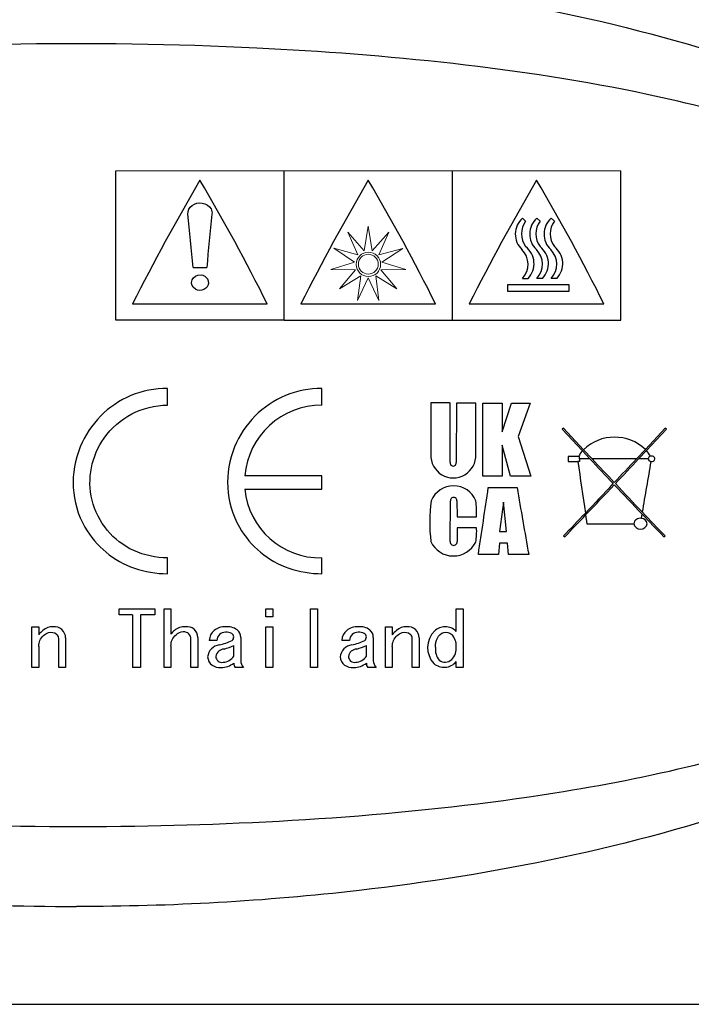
# Model space of a CAD drawing. Header units: millimetres. Extents: x 0 to 420, y 0 to 297.
# Tile 6 of 8: x 367 to 386, y 245 to 274. Entities that reach past the tile are written whole.
import ezdxf

# ---------------------------------------------------------------- set-up
doc = ezdxf.new("R2010")
doc.units = ezdxf.units.MM
doc.layers.add('CABLE TAG', color=7, linetype='Continuous')
doc.layers.add('FORM', color=7, linetype='Continuous')
doc.layers.add('CABLE TAG (VS)', color=7, linetype='Continuous', lineweight=20)

msp = doc.modelspace()

# ---------------------------------------------------------------- linework, layer by layer
at = {"layer": 'CABLE TAG'}
for p, q in [((374.3928, 265.4175), (369.3928, 265.4175)), ((374.3928, 265.4175), (369.3928, 265.4175)), ((374.3928, 265.4175), (379.3928, 265.4175)), ((374.3928, 265.4175), (379.3928, 265.4175)), ((379.3928, 265.4175), (384.3928, 265.4175)), ((379.3928, 265.4175), (384.3928, 265.4175)), ((370.9266, 262.8901), (370.9266, 263.3882)), ((370.9266, 262.8901), (370.9266, 263.3882)), ((375.5143, 262.8901), (375.5143, 263.3882)), ((375.5143, 262.8901), (375.5143, 263.3882)), ((378.7481, 262.9539), (378.7481, 261.4245)), ((379.3248, 262.9539), (378.7481, 262.9539)), ((379.3248, 262.9539), (378.7481, 262.9539)), ((378.7481, 262.9539), (378.7481, 261.4245)), ((379.3248, 261.1842), (379.3248, 262.9535)), ((379.3248, 261.1842), (379.3248, 262.9535)), ((379.5084, 262.9533), (379.5033, 261.1842)), ((379.5084, 262.9533), (379.5033, 261.1842)), ((380.0855, 262.9516), (379.5084, 262.9533)), ((380.0855, 262.9516), (379.5084, 262.9533)), ((380.0866, 261.4245), (380.0855, 262.9516)), ((380.0866, 261.4245), (380.0855, 262.9516)), ((380.2936, 260.7793), (380.2954, 262.9507)), ((380.2936, 260.7793), (380.2954, 262.9507)), ((380.2954, 262.9507), (380.8721, 262.9485)), ((380.2954, 262.9507), (380.8721, 262.9485)), ((380.8721, 262.0975), (381.148, 262.9487)), ((380.8721, 262.0975), (381.148, 262.9487)), ((380.8721, 262.9485), (380.8721, 262.0975)), ((380.8721, 262.9485), (380.8721, 262.0975)), ((381.148, 262.9489), (381.699, 262.9489)), ((381.148, 262.9489), (381.699, 262.9489)), ((381.699, 262.9489), (381.344, 261.9595)), ((381.699, 262.9489), (381.344, 261.9595)), ((382.6895, 262.2028), (382.6495, 262.1786)), ((382.6895, 262.2028), (382.6495, 262.1786)), ((382.6495, 262.1786), (383.2534, 261.5329)), ((382.6495, 262.1786), (383.2534, 261.5329)), ((383.2842, 261.567), (382.6895, 262.2028)), ((383.2842, 261.567), (382.6895, 262.2028)), ((385.7097, 262.2028), (385.1224, 261.5748)), ((385.7097, 262.2028), (385.1224, 261.5748)), ((385.1535, 261.5412), (385.7496, 262.1786)), ((385.1535, 261.5412), (385.7496, 262.1786)), ((385.7496, 262.1786), (385.7097, 262.2028)), ((385.7496, 262.1786), (385.7097, 262.2028)), ((381.344, 261.9595), (381.7238, 260.7816)), ((381.344, 261.9595), (381.7238, 260.7816)), ((380.8712, 261.6986), (380.8712, 260.7791)), ((380.8712, 261.6986), (380.8712, 260.7791)), ((381.1202, 260.7789), (380.8714, 261.6986)), ((381.1202, 260.7789), (380.8714, 261.6986)), ((383.2534, 261.5329), (383.4762, 261.295)), ((383.2534, 261.5329), (383.4762, 261.295)), ((383.5387, 261.2951), (383.2842, 261.567)), ((383.5387, 261.2951), (383.2842, 261.567)), ((385.1224, 261.5748), (384.8604, 261.295)), ((385.1224, 261.5748), (384.8604, 261.295)), ((384.923, 261.295), (385.1535, 261.5412)), ((384.923, 261.295), (385.1535, 261.5412)), ((383.136, 261.3605), (382.8294, 261.3605)), ((382.8294, 261.3605), (382.8294, 261.2154)), ((383.136, 261.3605), (382.8294, 261.3605)), ((382.8294, 261.3605), (382.8294, 261.2154)), ((382.8294, 261.2154), (383.117, 261.2154)), ((382.8294, 261.2154), (383.117, 261.2154)), ((383.1654, 261.2154), (383.117, 261.2154)), ((383.1654, 261.2154), (383.117, 261.2154)), ((383.1654, 261.3605), (383.136, 261.3605)), ((383.1654, 261.3605), (383.136, 261.3605)), ((383.1654, 261.295), (383.1654, 261.3605)), ((383.1654, 261.295), (383.1654, 261.3605)), ((383.1654, 261.295), (383.1654, 261.2154)), ((383.4762, 261.295), (383.1654, 261.295)), ((383.1654, 261.295), (383.1654, 261.2154)), ((383.4762, 261.295), (383.1654, 261.295)), ((384.8604, 261.295), (383.5387, 261.295)), ((384.8604, 261.295), (383.5387, 261.295)), ((385.2086, 261.295), (384.923, 261.295)), ((385.2086, 261.295), (384.923, 261.295)), ((375.5143, 260.7934), (373.223, 260.7934)), ((375.5143, 260.7934), (373.223, 260.7934)), ((375.5143, 260.3966), (375.5143, 260.7934)), ((375.5143, 260.3966), (375.5143, 260.7934)), ((380.8709, 260.7791), (380.2936, 260.7791)), ((380.8709, 260.7791), (380.2936, 260.7791)), ((381.7238, 260.7816), (381.1202, 260.7789)), ((381.7238, 260.7816), (381.1202, 260.7789)), ((373.223, 260.3966), (375.5143, 260.3966)), ((373.223, 260.3966), (375.5143, 260.3966)), ((380.4574, 260.4416), (381.3103, 260.4416)), ((380.4574, 260.4416), (381.3103, 260.4416)), ((379.3267, 258.8383), (379.3297, 260.0493)), ((379.3267, 258.8383), (379.3297, 260.0493)), ((379.5268, 260.0493), (379.532, 259.5773)), ((379.5268, 260.0493), (379.532, 259.5773)), ((380.9098, 260.0087), (380.7935, 259.139)), ((380.9098, 260.0087), (380.7935, 259.139)), ((380.9998, 259.139), (380.9098, 260.0087)), ((380.9998, 259.139), (380.9098, 260.0087)), ((379.532, 259.5773), (380.1093, 259.5773)), ((379.532, 259.5773), (380.1093, 259.5773)), ((383.3489, 259.6273), (383.3871, 259.3693)), ((383.3489, 259.6273), (383.3871, 259.3693)), ((385.0044, 259.5251), (385.0265, 259.6522)), ((385.0044, 259.5251), (385.0265, 259.6522)), ((380.1092, 259.2505), (379.5319, 259.2505)), ((379.5319, 259.2505), (379.5319, 258.8383)), ((380.1092, 259.2505), (379.5319, 259.2505)), ((379.5319, 259.2505), (379.5319, 258.8383)), ((380.7935, 259.139), (380.9998, 259.139)), ((380.7935, 259.139), (380.9998, 259.139)), ((383.3871, 259.3693), (384.7773, 259.3693)), ((383.3871, 259.3693), (384.7773, 259.3693)), ((382.6895, 259.0053), (382.7293, 258.9817)), ((382.6895, 259.0053), (382.7293, 258.9817)), ((385.6697, 258.9819), (385.7097, 259.0053)), ((385.6697, 258.9819), (385.7097, 259.0053)), ((380.7926, 258.7922), (380.7585, 258.4561)), ((380.7926, 258.7922), (380.7585, 258.4561)), ((381.0268, 258.7922), (380.7926, 258.7922)), ((381.0268, 258.7922), (380.7926, 258.7922)), ((381.0603, 258.4559), (381.0268, 258.7922)), ((381.0603, 258.4559), (381.0268, 258.7922)), ((370.9266, 257.8824), (370.9266, 258.3545)), ((370.9266, 257.8824), (370.9266, 258.3545)), ((375.5143, 257.8824), (375.5143, 258.3545)), ((375.5143, 257.8824), (375.5143, 258.3545)), ((380.7585, 258.4561), (380.1615, 258.4561)), ((380.7585, 258.4561), (380.1615, 258.4561)), ((381.6573, 258.4558), (381.0603, 258.4558)), ((381.6573, 258.4558), (381.0603, 258.4558)), ((369.4923, 256.8383), (370.5488, 256.8383)), ((369.4923, 256.8383), (370.5488, 256.8383)), ((369.4923, 256.6628), (369.4923, 256.8382)), ((369.4923, 256.6628), (369.4923, 256.8382)), ((370.5488, 256.8382), (370.5488, 256.6628)), ((370.5488, 256.8382), (370.5488, 256.6628)), ((370.8257, 256.8382), (371.0308, 256.8382)), ((370.8257, 255.1009), (370.8257, 256.8382)), ((370.8257, 256.8382), (371.0308, 256.8382)), ((370.8257, 255.1009), (370.8257, 256.8382)), ((371.0308, 256.8382), (371.0308, 256.0902)), ((371.0308, 256.8382), (371.0308, 256.0902)), ((373.8515, 256.8382), (374.0567, 256.8382)), ((373.8515, 256.5984), (373.8515, 256.8382)), ((373.8515, 256.8382), (374.0567, 256.8382)), ((373.8515, 256.5984), (373.8515, 256.8382)), ((374.0567, 256.8382), (374.0567, 256.5985)), ((374.0567, 256.8382), (374.0567, 256.5985)), ((375.1747, 256.8382), (375.3799, 256.8382)), ((375.1747, 255.1009), (375.1747, 256.8382)), ((375.1747, 256.8382), (375.3799, 256.8382)), ((375.1747, 255.1009), (375.1747, 256.8382)), ((375.3799, 256.8382), (375.3799, 255.1009)), ((375.3799, 256.8382), (375.3799, 255.1009)), ((379.5032, 256.8382), (379.7084, 256.8382)), ((379.5032, 256.1711), (379.5032, 256.8382)), ((379.5032, 256.8382), (379.7084, 256.8382)), ((379.5032, 256.1711), (379.5032, 256.8382)), ((379.7084, 256.8382), (379.7084, 255.1009)), ((379.7084, 256.8382), (379.7084, 255.1009)), ((369.8923, 256.6628), (369.4923, 256.6628)), ((369.8923, 256.6628), (369.4923, 256.6628)), ((369.8923, 256.6628), (369.8923, 255.1009)), ((369.8923, 256.6628), (369.8923, 255.1009)), ((370.1282, 256.6628), (370.1282, 255.1009)), ((370.5488, 256.6628), (370.1282, 256.6628)), ((370.1282, 256.6628), (370.1282, 255.1009)), ((370.5488, 256.6628), (370.1282, 256.6628)), ((374.0567, 256.5984), (373.8515, 256.5984)), ((374.0567, 256.5984), (373.8515, 256.5984)), ((366.8972, 255.1009), (366.8972, 256.3066)), ((366.8972, 256.3066), (367.1024, 256.3066)), ((366.8972, 255.1009), (366.8972, 256.3066)), ((366.8972, 256.3066), (367.1024, 256.3066)), ((367.1024, 256.3066), (367.1024, 256.0723)), ((367.1024, 256.3066), (367.1024, 256.0723)), ((373.8515, 256.3066), (374.0567, 256.3066)), ((373.8515, 255.1009), (373.8515, 256.3066)), ((373.8515, 256.3066), (374.0567, 256.3066)), ((373.8515, 255.1009), (373.8515, 256.3066)), ((374.0567, 256.3066), (374.0567, 255.1009)), ((374.0567, 256.3066), (374.0567, 255.1009)), ((377.4005, 256.3066), (377.6056, 256.3066)), ((377.4005, 255.1009), (377.4005, 256.3066)), ((377.4005, 256.3066), (377.6056, 256.3066)), ((377.4005, 255.1009), (377.4005, 256.3066)), ((377.6056, 256.3066), (377.6057, 256.0722)), ((377.6056, 256.3066), (377.6057, 256.0722)), ((367.6973, 255.1009), (367.6973, 255.956)), ((367.6973, 255.1009), (367.6973, 255.956)), ((367.9024, 255.9739), (367.9024, 255.1009)), ((367.9024, 255.9739), (367.9024, 255.1009)), ((371.6258, 255.1009), (371.6258, 255.9293)), ((371.6258, 255.1009), (371.6258, 255.9293)), ((371.8309, 255.9917), (371.8309, 255.1009)), ((371.8309, 255.9917), (371.8309, 255.1009)), ((373.1028, 255.9917), (373.1028, 255.2981)), ((373.1028, 255.9917), (373.1028, 255.2981)), ((377.0415, 255.9917), (377.0415, 255.2981)), ((377.0415, 255.9917), (377.0415, 255.2981)), ((378.2006, 255.1009), (378.2006, 255.956)), ((378.2006, 255.1009), (378.2006, 255.956)), ((378.4057, 255.9739), (378.4057, 255.1009)), ((378.4057, 255.9739), (378.4057, 255.1009)), ((367.1024, 255.7255), (367.1024, 255.1009)), ((367.1024, 255.7255), (367.1024, 255.1009)), ((371.0308, 255.7343), (371.0308, 255.1009)), ((371.0308, 255.7343), (371.0308, 255.1009)), ((372.395, 255.9026), (372.1694, 255.9026)), ((372.395, 255.9026), (372.1694, 255.9026)), ((372.8976, 255.4366), (372.8976, 255.7519)), ((372.8976, 255.4366), (372.8976, 255.7519)), ((376.3338, 255.9026), (376.1081, 255.9026)), ((376.3338, 255.9026), (376.1081, 255.9026)), ((376.8364, 255.4366), (376.8364, 255.7519)), ((376.8364, 255.4366), (376.8364, 255.7519)), ((377.6056, 255.7255), (377.6056, 255.1009)), ((377.6056, 255.7255), (377.6056, 255.1009)), ((367.1024, 255.1009), (366.8972, 255.1009)), ((367.1024, 255.1009), (366.8972, 255.1009)), ((367.9024, 255.1009), (367.6973, 255.1009)), ((367.9024, 255.1009), (367.6973, 255.1009)), ((370.1282, 255.1009), (369.8923, 255.1009)), ((370.1282, 255.1009), (369.8923, 255.1009)), ((371.0308, 255.1009), (370.8257, 255.1009)), ((371.0308, 255.1009), (370.8257, 255.1009)), ((371.8309, 255.1009), (371.6258, 255.1009)), ((371.8309, 255.1009), (371.6258, 255.1009)), ((373.1848, 255.1009), (372.9387, 255.1009)), ((373.1848, 255.1009), (372.9387, 255.1009)), ((374.0567, 255.1009), (373.8515, 255.1009)), ((374.0567, 255.1009), (373.8515, 255.1009)), ((375.3799, 255.1009), (375.1747, 255.1009)), ((375.3799, 255.1009), (375.1747, 255.1009)), ((377.1236, 255.1009), (376.8774, 255.1009)), ((377.1236, 255.1009), (376.8774, 255.1009)), ((377.6056, 255.1009), (377.4005, 255.1009)), ((377.6056, 255.1009), (377.4005, 255.1009)), ((378.4057, 255.1009), (378.2006, 255.1009)), ((378.4057, 255.1009), (378.2006, 255.1009)), ((379.5032, 255.1009), (379.5032, 255.2723)), ((379.5032, 255.1009), (379.5032, 255.2723)), ((379.7084, 255.1009), (379.5032, 255.1009)), ((379.7084, 255.1009), (379.5032, 255.1009))]:
    msp.add_line(p, q, dxfattribs=at)
for centre, radius, start, end in [((375.5131, 260.5911), 2.299, 89.96992, 174.95122), ((375.5131, 260.5911), 2.299, 89.96992, 174.95122), ((384.2074, 260.6077), 1.3313, 46.58709, 133.90407), ((384.2074, 260.6077), 1.3313, 46.58709, 133.90407), ((383.9304, 260.9457), 0.8962, 139.0637, 152.42861), ((383.9304, 260.9457), 0.8962, 139.0637, 152.42861), ((384.4764, 260.9407), 0.905, 28.34321, 41.56822), ((384.4764, 260.9407), 0.905, 28.34321, 41.56822), ((379.4176, 261.3981), 0.6695, 177.74373, 2.25957), ((379.4176, 261.3981), 0.6695, 177.74373, 2.25957), ((379.414, 261.1701), 0.0904, 171.02144, 8.97867), ((379.414, 261.1701), 0.0904, 171.02144, 8.97867), ((1015.2554, 352.703), 638.7244, 188.2350753, 188.3738907), ((1015.2554, 352.703), 638.7244, 188.2350753, 188.3738907), ((633.5678, 495.4635), 342.6087, 223.116708, 223.28579), ((633.5678, 495.4635), 342.6087, 223.116708, 223.28579), ((662.5622, 522.6252), 382.2925, 223.124577, 223.269267), ((662.5622, 522.6252), 382.2925, 223.124577, 223.269267), ((115.0543, 513.9666), 369.6461, 316.728682, 316.878321), ((115.0543, 513.9666), 369.6461, 316.728682, 316.878321), ((134.8213, 495.473), 342.6225, 316.714207, 316.883282), ((134.8213, 495.473), 342.6225, 316.714207, 316.883282), ((-160.6479, 354.1758), 553.8008, 350.178379, 350.336647), ((-160.6479, 354.1758), 553.8008, 350.178379, 350.336647), ((385.2964, 261.3037), 0.0883, 185.61486, 269.08555), ((385.2964, 261.3037), 0.0883, 185.61486, 269.08555), ((385.2929, 261.2884), 0.0844, 103.73895, 175.51899), ((385.2929, 261.2884), 0.0844, 103.73895, 175.51899), ((385.3119, 261.2807), 0.0978, 8.42598, 113.47601), ((385.3119, 261.2807), 0.0978, 8.42598, 113.47601), ((385.3144, 261.3085), 0.0951, 258.21611, 351.86196), ((385.3144, 261.3085), 0.0951, 258.21611, 351.86196), ((375.4729, 260.6146), 2.2605, 185.53278, 271.04842), ((375.4729, 260.6146), 2.2605, 185.53278, 271.04842), ((379.4261, 259.7719), 0.7196, 22.67792, 157.32287), ((379.4261, 259.7719), 0.7196, 22.67792, 157.32287), ((26.575, 312.1702), 357.6431, 351.362123, 351.683709), ((26.575, 312.1702), 357.6431, 351.362123, 351.683709), ((688.884, 313.1728), 312.0611, 189.728342, 190.098474), ((688.884, 313.1728), 312.0611, 189.728342, 190.098474), ((235.6234, 400.423), 204.0289, 316.385817, 316.723829), ((235.6234, 400.423), 204.0289, 316.385817, 316.723829), ((239.1591, 397.134), 199.2456, 316.359071, 316.714664), ((239.1591, 397.134), 199.2456, 316.359071, 316.714664), ((530.0453, 397.9019), 200.3583, 223.287317, 223.631113), ((530.0453, 397.9019), 200.3583, 223.287317, 223.631113), ((533.7264, 401.3216), 205.337, 223.276885, 223.603663), ((533.7264, 401.3216), 205.337, 223.276885, 223.603663), ((383.2522, 259.4075), 4.5357, 171.86447, 187.20873), ((383.2522, 259.4075), 4.5357, 171.86447, 187.20873), ((379.4283, 260.0512), 0.0986, 359.92437, 181.10247), ((379.4283, 260.0512), 0.0986, 359.92437, 181.10247), ((377.0304, 259.6886), 3.0808, 357.93295, 6.72403), ((377.0304, 259.6886), 3.0808, 357.93295, 6.72403), ((494.1482, 363.6721), 150.7117, 223.616069, 223.986009), ((494.1482, 363.6721), 150.7117, 223.616069, 223.986009), ((274.7335, 363.2088), 150.0428, 316.013298, 316.372462), ((274.7335, 363.2088), 150.0428, 316.013298, 316.372462), ((281.6554, 356.6269), 140.5365, 315.98847, 316.353295), ((281.6554, 356.6269), 140.5365, 315.98847, 316.353295), ((384.962, 259.3435), 0.1865, 76.84972, 172.05406), ((384.962, 259.3435), 0.1865, 76.84972, 172.05406), ((385.005, 259.3517), 0.1732, 5.82978, 90.18534), ((385.005, 259.3517), 0.1732, 5.82978, 90.18534), ((489.2772, 359.0504), 144.0424, 223.635019, 224.004532), ((489.2772, 359.0504), 144.0424, 223.635019, 224.004532), ((378.2875, 259.1464), 1.8247, 349.83967, 3.27076), ((378.2875, 259.1464), 1.8247, 349.83967, 3.27076), ((384.9773, 259.4101), 0.2041, 191.55113, 348.43959), ((384.9773, 259.4101), 0.2041, 191.55113, 348.43959), ((379.4212, 259.146), 0.7363, 204.70488, 334.10536), ((379.4212, 259.146), 0.7363, 204.70488, 334.10536), ((379.4293, 258.8269), 0.1032, 173.65957, 6.34063), ((379.4293, 258.8269), 0.1032, 173.65957, 6.34063), ((367.9294, 255.3867), 1.0742, 130.94398, 140.34436), ((367.9294, 255.3867), 1.0742, 130.94398, 140.34436), ((367.5192, 255.8556), 0.4512, 88.22469, 130.61382), ((367.5192, 255.8556), 0.4512, 88.22469, 130.61382), ((367.5676, 255.9735), 0.3348, 0.08168, 95.89839), ((367.5676, 255.9735), 0.3348, 0.08168, 95.89839), ((371.8601, 255.4049), 1.0757, 132.49395, 140.43147), ((371.8601, 255.4049), 1.0757, 132.49395, 140.43147), ((371.4384, 255.8262), 0.4809, 87.22561, 129.35181), ((371.4384, 255.8262), 0.4809, 87.22561, 129.35181), ((371.5075, 255.9865), 0.3234, 0.95864, 98.15574), ((371.5075, 255.9865), 0.3234, 0.95864, 98.15574), ((372.5819, 255.8848), 0.4129, 130.63997, 177.53271), ((372.5819, 255.8848), 0.4129, 130.63997, 177.53271), ((372.6237, 255.8109), 0.4964, 86.79324, 128.74643), ((372.6237, 255.8109), 0.4964, 86.79324, 128.74643), ((372.6987, 255.7711), 0.5376, 55.88406, 95.04042), ((372.6987, 255.7711), 0.5376, 55.88406, 95.04042), ((372.8137, 255.9953), 0.2891, 359.31509, 49.82207), ((372.8137, 255.9953), 0.2891, 359.31509, 49.82207), ((376.5206, 255.8848), 0.4129, 130.63998, 177.53271), ((376.5206, 255.8848), 0.4129, 130.63998, 177.53271), ((376.5624, 255.8109), 0.4964, 86.79324, 128.74644), ((376.5624, 255.8109), 0.4964, 86.79324, 128.74644), ((376.6374, 255.7711), 0.5376, 55.88406, 95.04042), ((376.6374, 255.7711), 0.5376, 55.88406, 95.04042), ((376.7524, 255.9953), 0.2891, 359.31509, 49.82207), ((376.7524, 255.9953), 0.2891, 359.31509, 49.82207), ((378.4327, 255.3867), 1.0742, 130.94397, 140.34442), ((378.4327, 255.3867), 1.0742, 130.94397, 140.34442), ((378.0225, 255.8556), 0.4512, 88.22469, 130.6138), ((378.0225, 255.8556), 0.4512, 88.22469, 130.6138), ((378.0709, 255.9735), 0.3348, 0.08168, 95.89839), ((378.0709, 255.9735), 0.3348, 0.08168, 95.89839), ((379.1796, 255.8322), 0.4744, 90.55333, 132.83769), ((379.1796, 255.8322), 0.4744, 90.55333, 132.83769), ((379.1729, 255.8364), 0.4702, 45.38035, 89.75145), ((379.1729, 255.8364), 0.4702, 45.38035, 89.75145), ((367.525, 255.9582), 0.1723, 359.27484, 50.00465), ((367.525, 255.9582), 0.1723, 359.27484, 50.00465), ((371.3992, 255.9421), 0.227, 356.74757, 46.99622), ((371.3992, 255.9421), 0.227, 356.74757, 46.99622), ((372.6435, 255.8956), 0.2486, 88.17291, 178.39561), ((372.6435, 255.8956), 0.2486, 88.17291, 178.39561), ((372.6807, 255.8023), 0.3431, 63.07005, 94.89144), ((372.6807, 255.8023), 0.3431, 63.07005, 94.89144), ((372.7724, 256.0019), 0.1238, 306.661, 59.05223), ((372.7724, 256.0019), 0.1238, 306.661, 59.05223), ((376.5823, 255.8956), 0.2486, 88.17291, 178.39561), ((376.5823, 255.8956), 0.2486, 88.17291, 178.39561), ((376.6194, 255.8023), 0.3431, 63.07005, 94.89144), ((376.6194, 255.8023), 0.3431, 63.07005, 94.89144), ((376.7111, 256.0019), 0.1238, 306.661, 59.05223), ((376.7111, 256.0019), 0.1238, 306.661, 59.05223), ((378.0283, 255.9582), 0.1723, 359.27484, 50.00465), ((378.0283, 255.9582), 0.1723, 359.27484, 50.00465), ((379.35, 255.6896), 0.6954, 135.14698, 222.40317), ((379.35, 255.6896), 0.6954, 135.14698, 222.40317), ((379.0398, 255.7538), 0.4649, 355.417, 44.76477), ((379.0398, 255.7538), 0.4649, 355.417, 44.76477), ((372.5258, 255.3635), 0.4104, 98.25471, 173.40646), ((372.5258, 255.3635), 0.4104, 98.25471, 173.40646), ((372.6262, 255.3805), 0.2662, 93.40091, 169.73578), ((372.6262, 255.3805), 0.2662, 93.40091, 169.73578), ((372.1242, 257.3555), 1.6224, 282.19082, 296.42862), ((372.1242, 257.3555), 1.6224, 282.19082, 296.42862), ((372.2336, 257.1138), 1.5151, 284.40282, 295.99496), ((372.2336, 257.1138), 1.5151, 284.40282, 295.99496), ((376.4645, 255.3635), 0.4104, 98.25471, 173.40646), ((376.4645, 255.3635), 0.4104, 98.25471, 173.40646), ((376.565, 255.3805), 0.2662, 93.40091, 169.73577), ((376.565, 255.3805), 0.2662, 93.40091, 169.73577), ((376.063, 257.3555), 1.6224, 282.19082, 296.42862), ((376.063, 257.3555), 1.6224, 282.19082, 296.42862), ((376.1723, 257.1138), 1.5151, 284.40282, 295.99496), ((376.1723, 257.1138), 1.5151, 284.40282, 295.99496), ((379.3865, 255.6373), 0.5025, 172.94194, 219.83593), ((379.3865, 255.6373), 0.5025, 172.94194, 219.83593), ((379.0194, 255.6695), 0.4861, 316.13361, 5.56545), ((379.0194, 255.6695), 0.4861, 316.13361, 5.56545), ((372.4662, 255.447), 0.35, 185.9761, 278.52795), ((372.4662, 255.447), 0.35, 185.9761, 278.52795), ((372.5393, 255.4255), 0.1751, 179.18825, 283.3147), ((372.5393, 255.4255), 0.1751, 179.18825, 283.3147), ((372.5677, 255.6453), 0.3904, 271.75688, 327.69397), ((372.5677, 255.6453), 0.3904, 271.75688, 327.69397), ((376.4049, 255.447), 0.35, 185.9761, 278.52795), ((376.4049, 255.447), 0.35, 185.9761, 278.52795), ((376.4781, 255.4255), 0.1751, 179.18825, 283.3147), ((376.4781, 255.4255), 0.1751, 179.18825, 283.3147), ((376.5064, 255.6453), 0.3904, 271.75688, 327.69397), ((376.5064, 255.6453), 0.3904, 271.75688, 327.69397), ((379.1753, 255.5376), 0.2826, 231.82815, 313.52771), ((379.1753, 255.5376), 0.2826, 231.82815, 313.52771), ((372.5356, 255.6741), 0.5735, 268.25028, 309.13718), ((372.5356, 255.6741), 0.5735, 268.25028, 309.13718), ((373.0622, 255.2111), 0.1656, 173.70192, 221.73599), ((373.0622, 255.2111), 0.1656, 173.70192, 221.73599), ((373.4008, 255.3064), 0.2981, 181.58838, 223.58468), ((373.4008, 255.3064), 0.2981, 181.58838, 223.58468), ((376.4744, 255.6741), 0.5735, 268.25028, 309.13718), ((376.4744, 255.6741), 0.5735, 268.25028, 309.13718), ((377.001, 255.2111), 0.1656, 173.70192, 221.73599), ((377.001, 255.2111), 0.1656, 173.70192, 221.73599), ((377.3395, 255.3064), 0.2981, 181.58838, 223.58468), ((377.3395, 255.3064), 0.2981, 181.58838, 223.58468), ((379.1451, 255.5662), 0.4633, 228.22576, 320.6246), ((379.1451, 255.5662), 0.4633, 228.22576, 320.6246)]:
    msp.add_arc(centre, radius, start, end, dxfattribs=at)
for points, knots in [([(368.2259, 275.9998), (363.083, 275.9976), (357.8928, 275.491), (349.212, 273.4984), (345.2078, 272.1748), (339.4218, 268.7358), (336.6541, 266.4682), (335.9128, 263.4983)], [5.6003084, 5.6003084, 5.6003084, 5.6003084, 7.9254145, 7.9254145, 9.6774696, 9.6774696, 10.9998668, 10.9998668, 10.9998668, 10.9998668]), ([(368.2259, 275.9998), (371.7392, 276.0012), (375.2453, 275.759), (382.594, 274.6812), (386.5869, 273.7431), (393.0425, 271.1903), (396.2506, 269.5137), (399.2348, 266.3018), (400.1069, 265.0382), (400.5055, 263.6403), (400.5408, 263.4983)], [0, 0, 0, 0, 1.5883169, 1.5883169, 3.3772984, 3.3772984, 4.7810972, 4.7810972, 5.327238, 5.3884661, 5.3884661, 5.3884661, 5.3884661]), ([(398.0563, 263.4983), (398.0448, 263.5484), (397.772, 264.6749), (397.2048, 265.7148), (395.4171, 267.9373), (393.8616, 269.0027), (390.0855, 270.8865), (387.6064, 271.6037), (381.4712, 272.9071), (377.3705, 273.3114), (368.7225, 273.7312), (363.4613, 273.6511), (355.4666, 272.9), (352.2128, 272.4267), (347.0666, 271.0595), (344.9221, 270.2916), (341.4299, 268.2176), (339.9692, 266.9459), (338.7625, 264.7046), (338.5374, 264.1105), (338.3971, 263.4983)], [0.01035204, 0.01035204, 0.01035204, 0.01035204, 0.01141096, 0.03423289, 0.03423289, 0.07201313, 0.07201313, 0.12491301, 0.12491301, 0.20567559, 0.20567559, 0.30946049, 0.30946049, 0.37654152, 0.37654152, 0.42356393, 0.42356393, 0.46458948, 0.46458948, 0.47834761, 0.47834761, 0.47834761, 0.47834761]), ([(370.9266, 263.3882), (370.5547, 263.3885), (369.439, 263.1654), (368.6147, 262.3355), (368.0227, 260.8855), (368.0547, 259.9927), (368.8093, 258.6865), (369.5895, 258.0523), (370.5923, 257.8822), (370.9266, 257.8824)], [0, 0, 0, 0, 0.1268374, 0.3805123, 0.3805123, 0.6638825, 0.6638825, 0.8879608, 1, 1, 1, 1]), ([(370.9266, 263.3882), (370.5547, 263.3885), (369.439, 263.1654), (368.6147, 262.3355), (368.0227, 260.8855), (368.0547, 259.9927), (368.8093, 258.6865), (369.5895, 258.0523), (370.5923, 257.8822), (370.9266, 257.8824)], [0, 0, 0, 0, 0.1268374, 0.3805123, 0.3805123, 0.6638825, 0.6638825, 0.8879608, 1, 1, 1, 1]), ([(375.5143, 263.3882), (375.1424, 263.3885), (374.0267, 263.1654), (373.2025, 262.3355), (372.6104, 260.8855), (372.6424, 259.9927), (373.397, 258.6865), (374.1772, 258.0523), (375.18, 257.8822), (375.5143, 257.8824)], [0, 0, 0, 0, 0.1268374, 0.3805123, 0.3805123, 0.6638825, 0.6638825, 0.8879608, 1, 1, 1, 1]), ([(375.5143, 263.3882), (375.1424, 263.3885), (374.0267, 263.1654), (373.2025, 262.3355), (372.6104, 260.8855), (372.6424, 259.9927), (373.397, 258.6865), (374.1772, 258.0523), (375.18, 257.8822), (375.5143, 257.8824)], [0, 0, 0, 0, 0.1268374, 0.3805123, 0.3805123, 0.6638825, 0.6638825, 0.8879608, 1, 1, 1, 1]), ([(370.9266, 258.3545), (370.58, 258.3542), (369.5403, 258.5801), (368.8546, 259.4001), (368.5304, 260.7096), (368.6755, 261.383), (369.4638, 262.5151), (370.1913, 262.89), (370.9266, 262.8901)], [0, 0, 0, 0, 0.1412598, 0.4237795, 0.4237795, 0.6927647, 0.6927647, 1, 1, 1, 1]), ([(370.9266, 258.3545), (370.58, 258.3542), (369.5403, 258.5801), (368.8546, 259.4001), (368.5304, 260.7096), (368.6755, 261.383), (369.4638, 262.5151), (370.1913, 262.89), (370.9266, 262.8901)], [0, 0, 0, 0, 0.1412598, 0.4237795, 0.4237795, 0.6927647, 0.6927647, 1, 1, 1, 1]), ([(335.9124, 260.4984), (336.4464, 258.375), (338.0539, 256.5563), (342.5488, 253.0965), (346.0365, 251.6311), (353.6766, 249.2592), (358.4846, 248.4853), (364.8778, 248.0547), (366.5524, 247.9976), (368.2259, 247.997)], [11.4633396, 11.4633396, 11.4633396, 11.4633396, 12.5062175, 12.5062175, 14.0513399, 14.0513399, 16.2097838, 16.2097838, 16.9744391, 16.9744391, 16.9744391, 16.9744391]), ([(338.3966, 260.4983), (338.8299, 258.6089), (340.0418, 257.0502), (343.1332, 254.5856), (345.1413, 253.6674), (349.9886, 252.0233), (353.235, 251.4304), (360.7467, 250.5064), (365.4905, 250.3203), (374.0314, 250.4506), (378.4122, 250.7357), (385.2093, 251.8143), (388.0784, 252.4554), (392.5146, 254.2229), (394.411, 255.2558), (396.9054, 257.7418), (397.7181, 259.0338), (398.0553, 260.4983)], [0.50033028, 0.50033028, 0.50033028, 0.50033028, 0.54308094, 0.54308094, 0.58893761, 0.58893761, 0.65818618, 0.65818618, 0.75761553, 0.75761553, 0.84813874, 0.84813874, 0.91060622, 0.91060622, 0.95517612, 0.95517612, 0.98889495, 0.98889495, 0.98889495, 0.98889495]), ([(400.5413, 260.4983), (400.4789, 260.2449), (399.9427, 258.5216), (398.7097, 257.025), (395.1489, 253.7628), (391.6513, 252.1404), (384.7225, 249.759), (380.6359, 248.9368), (373.8345, 248.1536), (371.0317, 247.9959), (368.2259, 247.997)], [5.8123149, 5.8123149, 5.8123149, 5.8123149, 5.9214409, 6.5637058, 6.5637058, 8.0533611, 8.0533611, 9.834506, 9.834506, 11.0695347, 11.0695347, 11.0695347, 11.0695347]), ([(367.1024, 255.7256), (367.1023, 255.8514), (367.1738, 256.0068), (367.4141, 256.1651), (367.5724, 256.1455), (367.6357, 256.0902)], [0.0019055, 0.0019055, 0.0019055, 0.0019055, 1.0130926, 1.4393228, 2.0793021, 2.0793021, 2.0793021, 2.0793021]), ([(367.1024, 255.7256), (367.1023, 255.8514), (367.1738, 256.0068), (367.4141, 256.1651), (367.5724, 256.1455), (367.6357, 256.0902)], [0.0019055, 0.0019055, 0.0019055, 0.0019055, 1.0130926, 1.4393228, 2.0793021, 2.0793021, 2.0793021, 2.0793021]), ([(371.0308, 255.7345), (371.0308, 255.8661), (371.1042, 256.0401), (371.373, 256.1949), (371.5103, 256.1462), (371.554, 256.1081)], [0.0014295, 0.0014295, 0.0014295, 0.0014295, 1.0384353, 1.5963022, 2.0303843, 2.0303843, 2.0303843, 2.0303843]), ([(371.0308, 255.7345), (371.0308, 255.8661), (371.1042, 256.0401), (371.373, 256.1949), (371.5103, 256.1462), (371.554, 256.1081)], [0.0014295, 0.0014295, 0.0014295, 0.0014295, 1.0384353, 1.5963022, 2.0303843, 2.0303843, 2.0303843, 2.0303843]), ([(377.6056, 255.7256), (377.6056, 255.8514), (377.6771, 256.0068), (377.9174, 256.1651), (378.0756, 256.1455), (378.139, 256.0902)], [0.0019055, 0.0019055, 0.0019055, 0.0019055, 1.0130926, 1.4393228, 2.0793021, 2.0793021, 2.0793021, 2.0793021]), ([(377.6056, 255.7256), (377.6056, 255.8514), (377.6771, 256.0068), (377.9174, 256.1651), (378.0756, 256.1455), (378.139, 256.0902)], [0.0019055, 0.0019055, 0.0019055, 0.0019055, 1.0130926, 1.4393228, 2.0793021, 2.0793021, 2.0793021, 2.0793021]), ([(378.8878, 255.699), (378.8877, 255.7927), (378.911, 255.9734), (379.1147, 256.1804), (379.3071, 256.1361), (379.3699, 256.0812)], [0.0013756, 0.0013756, 0.0013756, 0.0013756, 0.688726, 1.3128306, 1.8966329, 1.8966329, 1.8966329, 1.8966329]), ([(378.8878, 255.699), (378.8877, 255.7927), (378.911, 255.9734), (379.1147, 256.1804), (379.3071, 256.1361), (379.3699, 256.0812)], [0.0013756, 0.0013756, 0.0013756, 0.0013756, 0.688726, 1.3128306, 1.8966329, 1.8966329, 1.8966329, 1.8966329])]:
    msp.add_open_spline(points, degree=3, knots=knots, dxfattribs=at)
at = {"layer": 'CABLE TAG (VS)', "lineweight": 25}
for p, q in [((369.3928, 265.4175), (369.3928, 269.8452)), ((374.3928, 265.4175), (374.3928, 269.8452)), ((379.3928, 265.4175), (379.3928, 269.8452)), ((384.3928, 265.4175), (384.3928, 269.8452)), ((381.5663, 268.3572), (381.4687, 268.4413)), ((381.8959, 268.4413), (381.9935, 268.3572)), ((382.3217, 268.4413), (382.4192, 268.3572)), ((371.6928, 266.9766), (372.0928, 266.9766)), ((381.0268, 266.4629), (381.0268, 266.2757)), ((382.8629, 266.4629), (381.0268, 266.4629)), ((381.4688, 266.6522), (381.6392, 266.6522)), ((382.0664, 266.6522), (381.8959, 266.6522)), ((382.4921, 266.6522), (382.3217, 266.6522)), ((382.8629, 266.2757), (382.8629, 266.4629)), ((381.0268, 266.2757), (382.8629, 266.2757)), ((369.8928, 265.8952), (373.8928, 265.8952)), ((374.8928, 265.8952), (378.8928, 265.8952)), ((379.8928, 265.8952), (383.8928, 265.8952))]:
    msp.add_line(p, q, dxfattribs=at)
at = {"layer": 'CABLE TAG (VS)', "lineweight": 18}
for p, q in [((369.3928, 265.4175), (369.3928, 269.8452)), ((369.3928, 269.8452), (374.3928, 269.8452)), ((374.3928, 265.4175), (374.3928, 269.8452)), ((379.3928, 269.8452), (374.3928, 269.8452)), ((379.3928, 265.4175), (379.3928, 269.8452)), ((384.3928, 269.8452), (379.3928, 269.8452)), ((384.3928, 265.4175), (384.3928, 269.8452)), ((381.5663, 268.3572), (381.4687, 268.4413)), ((381.8959, 268.4413), (381.9935, 268.3572)), ((382.3217, 268.4413), (382.4192, 268.3572)), ((371.6928, 266.9766), (372.0928, 266.9766)), ((381.0268, 266.4629), (381.0268, 266.2757)), ((382.8629, 266.4629), (381.0268, 266.4629)), ((381.4688, 266.6522), (381.6392, 266.6522)), ((382.0664, 266.6522), (381.8959, 266.6522)), ((382.4921, 266.6522), (382.3217, 266.6522)), ((382.8629, 266.2757), (382.8629, 266.4629)), ((381.0268, 266.2757), (382.8629, 266.2757)), ((369.8928, 265.8952), (373.8928, 265.8952)), ((374.8928, 265.8952), (378.8928, 265.8952)), ((379.8928, 265.8952), (383.8928, 265.8952))]:
    msp.add_line(p, q, dxfattribs=at)
at = {"layer": 'CABLE TAG (VS)'}
for points in [[(376.8923, 268.2038), (376.775, 267.4764), (376.2846, 268.0261), (376.5789, 267.3509), (375.8692, 267.5482), (376.4822, 267.1392), (375.7783, 266.9214), (376.515, 266.9088), (376.0407, 266.3453), (376.6672, 266.7326), (376.5728, 266.002), (376.8903, 266.6669), (377.206, 266.0012), (377.1137, 266.732), (377.739, 266.3427), (377.2664, 266.9079), (378.0029, 266.9185), (377.2998, 267.1381), (377.9137, 267.5453), (377.2034, 267.35), (377.4998, 268.0243), (377.0078, 267.4761), (376.8923, 268.2035), (376.8923, 268.2038)], [(376.897, 267.4324), (376.9698, 267.4251), (377.0377, 267.404), (377.0991, 267.3707), (377.1526, 267.3265), (377.1967, 267.273), (377.2301, 267.2116), (377.2511, 267.1438), (377.2585, 267.0709), (377.2511, 266.9981), (377.2301, 266.9302), (377.1967, 266.8688), (377.1526, 266.8152), (377.0991, 266.771), (377.0377, 266.7376), (376.9698, 266.7165), (376.897, 266.7092), (376.8242, 266.7165), (376.7563, 266.7376), (376.6949, 266.771), (376.6414, 266.8152), (376.5973, 266.8688), (376.564, 266.9302), (376.5429, 266.9981), (376.5355, 267.0709), (376.5429, 267.1438), (376.564, 267.2116), (376.5973, 267.273), (376.6414, 267.3265), (376.6949, 267.3707), (376.7563, 267.404), (376.8242, 267.4251), (376.897, 267.4324), (376.897, 267.4324)], [(377.1878, 267.0778), (377.1818, 267.0183), (377.1646, 266.963), (377.1374, 266.9129), (377.1014, 266.8692), (377.0577, 266.8332), (377.0076, 266.806), (376.9522, 266.7888), (376.8928, 266.7828), (376.8333, 266.7888), (376.778, 266.806), (376.7278, 266.8332), (376.6842, 266.8692), (376.6482, 266.9129), (376.6209, 266.963), (376.6038, 267.0183), (376.5978, 267.0778), (376.6038, 267.1373), (376.6209, 267.1926), (376.6482, 267.2427), (376.6842, 267.2864), (376.7278, 267.3224), (376.778, 267.3496), (376.8333, 267.3668), (376.8928, 267.3728), (376.9522, 267.3668), (377.0076, 267.3496), (377.0577, 267.3224), (377.1014, 267.2864), (377.1374, 267.2427), (377.1646, 267.1926), (377.1818, 267.1373), (377.1878, 267.0778), (377.1878, 267.0778)]]:
    msp.add_lwpolyline(points, dxfattribs=at)
at = {"layer": 'CABLE TAG (VS)', "lineweight": 25}
for centre, radius, start, end in [((425.1668, 238.205), 61.822, 149.511585, 153.390848), ((318.4921, 238.1369), 61.9657, 26.612952, 30.483211), ((430.1668, 238.205), 61.822, 149.511585, 153.390848), ((323.4921, 238.1369), 61.9657, 26.612952, 30.483211), ((435.1668, 238.205), 61.822, 149.511585, 153.390848), ((328.4921, 238.1369), 61.9657, 26.612952, 30.483211), ((606.6874, 244.6402), 235.6556, 174.172527, 174.561107), ((381.8924, 267.971), 0.6329, 132.01339, 226.54418), ((382.1023, 267.9781), 0.6565, 144.73185, 215.26815), ((382.3202, 267.971), 0.6334, 132.05495, 226.50261), ((382.5294, 267.9781), 0.6564, 144.72414, 215.27564), ((382.7459, 267.971), 0.6334, 132.05495, 226.50261), ((382.9551, 267.9781), 0.6564, 144.72414, 215.27564), ((381.0232, 267.0759), 0.6149, 316.44152, 45.11903), ((381.1773, 267.0928), 0.6383, 316.34593, 52.46319), ((381.4501, 267.0759), 0.6151, 316.45715, 45.10347), ((381.6041, 267.0928), 0.6386, 316.37266, 52.43659), ((381.8758, 267.0759), 0.6151, 316.45715, 45.10347), ((382.0299, 267.0928), 0.6386, 316.37266, 52.43659)]:
    msp.add_arc(centre, radius, start, end, dxfattribs=at)
at = {"layer": 'CABLE TAG (VS)', "lineweight": 18}
for centre, radius, start, end in [((425.1668, 238.205), 61.822, 149.511585, 153.390848), ((318.4921, 238.1369), 61.9657, 26.612952, 30.483211), ((430.1668, 238.205), 61.822, 149.511585, 153.390848), ((323.4921, 238.1369), 61.9657, 26.612952, 30.483211), ((435.1668, 238.205), 61.822, 149.511585, 153.390848), ((328.4921, 238.1369), 61.9657, 26.612952, 30.483211), ((606.6874, 244.6402), 235.6556, 174.172527, 174.561107), ((381.8924, 267.971), 0.6329, 132.01339, 226.54418), ((382.1023, 267.9781), 0.6565, 144.73185, 215.26815), ((382.3202, 267.971), 0.6334, 132.05495, 226.50261), ((382.5294, 267.9781), 0.6564, 144.72414, 215.27564), ((382.7459, 267.971), 0.6334, 132.05495, 226.50261), ((382.9551, 267.9781), 0.6564, 144.72414, 215.27564), ((381.0232, 267.0759), 0.6149, 316.44152, 45.11903), ((381.1773, 267.0928), 0.6383, 316.34593, 52.46319), ((381.4501, 267.0759), 0.6151, 316.45715, 45.10347), ((381.6041, 267.0928), 0.6386, 316.37266, 52.43659), ((381.8758, 267.0759), 0.6151, 316.45715, 45.10347), ((382.0299, 267.0928), 0.6386, 316.37266, 52.43659)]:
    msp.add_arc(centre, radius, start, end, dxfattribs=at)
at = {"layer": 'CABLE TAG (VS)', "lineweight": 25}
for points, knots in [([(371.6928, 266.9766), (371.6416, 267.5128), (371.5895, 268.0435), (371.5144, 268.7776), (371.7492, 268.9275), (372.0674, 268.8739), (372.2273, 268.7809), (372.2548, 268.6197), (372.2497, 268.5671)], [0, 0, 0, 0, 1, 1, 1.402147, 1.402147, 1.5989279, 1.6973154, 1.6973154, 1.6973154, 1.6973154]), ([(372.1428, 266.5296), (372.141, 266.5686), (372.1181, 266.6848), (371.9988, 266.7509), (371.6624, 266.7902), (371.5317, 266.4697), (371.9171, 266.2366), (372.1425, 266.3457), (372.1428, 266.5296)], [0, 0, 0, 0, 0.0673166, 0.2019499, 0.2019499, 0.671501, 0.671501, 1, 1, 1, 1])]:
    msp.add_open_spline(points, degree=3, knots=knots, dxfattribs=at)
at = {"layer": 'CABLE TAG (VS)', "lineweight": 18}
for points, knots in [([(371.6928, 266.9766), (371.6416, 267.5128), (371.5895, 268.0435), (371.5144, 268.7776), (371.7492, 268.9275), (372.0674, 268.8739), (372.2273, 268.7809), (372.2548, 268.6197), (372.2497, 268.5671)], [0, 0, 0, 0, 1, 1, 1.402147, 1.402147, 1.5989279, 1.6973154, 1.6973154, 1.6973154, 1.6973154]), ([(372.1428, 266.5296), (372.141, 266.5686), (372.1181, 266.6848), (371.9988, 266.7509), (371.6624, 266.7902), (371.5317, 266.4697), (371.9171, 266.2366), (372.1425, 266.3457), (372.1428, 266.5296)], [0, 0, 0, 0, 0.0673166, 0.2019499, 0.2019499, 0.671501, 0.671501, 1, 1, 1, 1])]:
    msp.add_open_spline(points, degree=3, knots=knots, dxfattribs=at)
at = {"layer": 'FORM', "linetype": 'Continuous'}
msp.add_line((329.4122, 245.0931), (406.5, 245.0931), dxfattribs=at)

doc.saveas('drawing.dxf')
